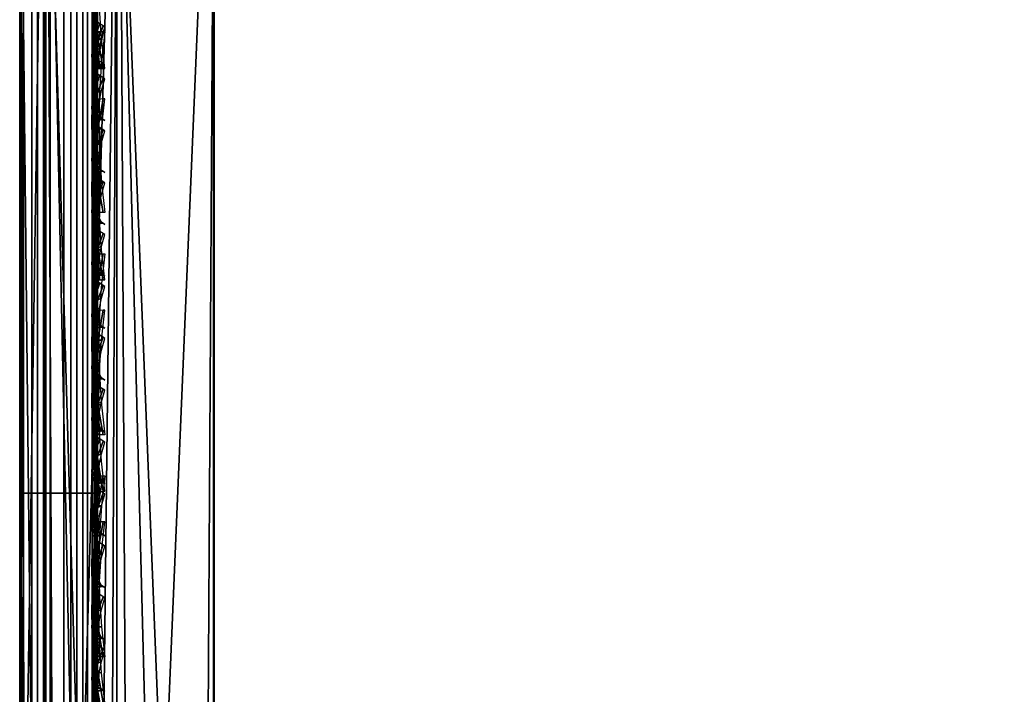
# Model space of a CAD drawing. Header units: inches. Extents: x 0 to 31.9, y -32.8 to 0.
# Tile 23 of 256: x 0 to 1.3, y -6.8 to -5.9. Entities that reach past the tile are written whole.
import ezdxf

# ---------------------------------------------------------------- set-up
doc = ezdxf.new("R2010")
doc.units = ezdxf.units.IN
doc.header["$LTSCALE"] = 0.03937
doc.header["$MEASUREMENT"] = 0
for name, color, linetype in [('A-FURN-3-ST', 151, 'Continuous'), ('A-FURN-3-ST-BK', 151, 'Continuous'), ('A-FURN-3-ST-SEAM', 250, 'Continuous'), ('A-FURN-3-STITCH', 15, 'Continuous')]:
    doc.layers.add(name, color=color, linetype=linetype)

msp = doc.modelspace()

# ---------------------------------------------------------------- meshes
at = {"layer": 'A-FURN-3-ST'}
mesh = msp.add_polyface(dxfattribs=at)
corners = [(10.9073, -6.4887, 18), (13.0694, -6.6512, 17.9626), (10.9604, -6.2091, 17.9626), (8.7939, -6.1263, 18), (8.8366, -5.8449, 17.9626), (6.6686, -5.8419, 18), (6.7008, -5.5591, 17.9626), (4.5342, -5.6358, 18), (4.5559, -5.352, 17.9626), (2.3937, -5.5083, 18), (13.1792, -6.1706, 17.6781), (11.0523, -5.7248, 17.6781), (11.0099, -5.9486, 17.8528), (13.1285, -6.3927, 17.8528), (12.3974, -5.6675, 16.9008), (10.3957, -5.276, 16.9008), (11.1052, -5.445, 17.1854), (11.0848, -5.5531, 17.4505), (8.9365, -5.1847, 17.4505), (8.9104, -5.3576, 17.6781), (8.8763, -5.5828, 17.8528), (6.7308, -5.2956, 17.8528), (0.2502, -5.2452, 17.9789), (0.25, -5.4597, 18), (12.3992, -5.6589, 5.5004), (11.1067, -5.4366, 5.3089), (10.3972, -5.2674, 5.5004), (8.8846, -5.5243, 5), (8.9134, -5.3351, 5.0381), (11.0562, -5.7025, 5.0381), (11.0205, -5.8906, 5), (13.1841, -6.1485, 5.0381), (11.0865, -5.5431, 5.1466), (8.9378, -5.1746, 5.1466), (13.1415, -6.3351, 5), (8.5662, -28.5369, 5), (6.9256, -28.1779, 5), (5.2701, -27.8952, 5), (6.7367, -5.2369, 5), (3.6033, -27.6896, 5), (4.5797, -5.0287, 5), (1.9287, -27.5614, 5), (2.4165, -4.9, 5), (0.25, -27.5109, 5), (0.25, -4.8509, 5), (0.125, -4.8509, 5.0335), (0.125, -27.5109, 5.0335), (0.0335, -4.8509, 5.125), (0.0335, -27.5109, 5.125), (0, -4.8509, 5.25), (0, -27.5109, 5.25), (0, -5.4597, 17.75), (0, -26.9109, 17.75), (0.0335, -5.4597, 17.875), (0.0335, -26.9109, 17.875), (0.125, -5.4597, 17.9665), (0.125, -26.9109, 17.9665), (0.25, -26.9109, 18), (0, -4.6009, 5.5002), (0, -27.7609, 16.9), (0, -4.6097, 16.9007), (0, -27.7609, 5.5), (8.7077, -27.9539, 18), (13.006, -6.9286, 18), (7.0392, -27.5887, 18), (5.3555, -27.3013, 18), (3.6603, -27.0923, 18), (1.9573, -26.962, 18)]
mesh.append_faces([[corners[k] for k in face] for face in [(0, 1, 2), (0, 2, 3), (3, 2, 4), (3, 4, 5), (5, 4, 6), (5, 6, 7), (7, 6, 8), (7, 8, 9), (10, 11, 12, 13), (13, 12, 2, 1), (14, 15, 16), (17, 18, 19, 11), (11, 19, 20, 12), (12, 20, 4, 2), (20, 21, 6, 4), (22, 23, 9), (14, 24, 15), (24, 25, 26), (27, 28, 29), (27, 29, 30), (30, 29, 31), (32, 29, 28, 33), (34, 35, 36), (34, 36, 30), (30, 36, 37), (30, 37, 27), (27, 37, 38), (38, 37, 39), (38, 39, 40), (40, 39, 41), (40, 41, 42), (42, 41, 43), (42, 43, 44), (44, 43, 45), (45, 43, 46), (45, 46, 47), (47, 46, 48), (47, 48, 49), (49, 48, 50), (51, 52, 53), (53, 52, 54), (53, 54, 55), (55, 54, 56), (55, 56, 23), (23, 56, 57), (50, 58, 49), (59, 60, 61), (61, 60, 58), (61, 58, 50), (59, 52, 51), (59, 51, 60), (62, 63, 64), (64, 63, 0), (64, 0, 65), (65, 0, 3), (65, 3, 66), (66, 3, 5), (66, 5, 7), (66, 7, 67), (67, 7, 9), (67, 9, 57), (57, 9, 23)]])
at = {"layer": 'A-FURN-3-ST-BK'}
mesh = msp.add_polyface(dxfattribs=at)
corners = [(0, -5.0738, 31.7429), (0, -5.1729, 31.4781), (0.0062, -5.1239, 31.7664), (0.0333, -5.2928, 31.5122), (0.0729, -5.2335, 31.8178), (0.1244, -5.3808, 31.5371), (0.0062, -4.5777, 32.4404), (0, -4.5443, 32.3962), (0.0062, -4.7955, 32.2463), (0, -4.7555, 32.2081), (0.0062, -4.9792, 32.0197), (0, -4.9335, 31.9884), (0.0729, -5.0791, 32.0881), (0.1035, -5.2572, 31.8289), (0.1036, -5.1007, 32.1029), (0.1036, -4.9021, 32.348), (0.073, -4.8832, 32.3299), (0.1037, -4.6665, 32.5579), (0.073, -4.6508, 32.5371), (0.1037, -4.4003, 32.7273), (0.073, -4.3881, 32.7042), (0.0062, -7.0592, 25.0383), (0.125, -5.4597, 18.0335), (0.0335, -5.4597, 18.125), (0.1039, -5.236, 18.025), (0.0731, -5.2309, 18.0507), (0.1038, -4.8226, 17.854), (0.073, -4.8081, 17.8758), (0.073, -4.6302, 17.7301), (0.1037, -4.6487, 17.7116), (0.0729, -4.4844, 17.5524), (0.1036, -4.5061, 17.5378), (0.0063, -5.2073, 18.1696), (0, -5.4597, 18.25), (0, -5.1965, 18.224), (0.0063, -4.9645, 18.0961), (0, -4.9433, 18.1473), (0.0062, -4.7408, 17.9765), (0, -4.71, 18.0226), (0.0062, -4.5447, 17.8158), (0, -4.5055, 17.855), (0.0062, -4.3838, 17.6197), (0.0731, -5.0109, 17.9841), (0, -4.3057, 32.5479)]
mesh.append_faces([[corners[k] for k in face] for face in [(0, 1, 2), (2, 1, 3), (2, 3, 4), (4, 3, 5), (6, 7, 8), (8, 7, 9), (8, 9, 10), (10, 9, 11), (10, 11, 2), (2, 11, 0), (10, 2, 4, 12), (12, 4, 13, 14), (12, 14, 15, 16), (16, 15, 17, 18), (18, 17, 19, 20), (10, 12, 16, 8), (8, 16, 18, 6), (21, 3, 1), (22, 23, 24), (24, 23, 25), (26, 27, 28, 29), (29, 28, 30, 31), (25, 23, 32), (32, 23, 33), (32, 33, 34), (32, 34, 35), (35, 34, 36), (35, 36, 37), (37, 36, 38), (37, 38, 39), (39, 38, 40), (41, 30, 28, 39), (39, 28, 27, 37), (37, 27, 42, 35), (35, 42, 25, 32), (38, 1, 40), (40, 1, 43), (38, 36, 1), (1, 36, 34), (1, 34, 33), (0, 11, 1), (1, 11, 9), (1, 9, 7), (7, 43, 1)]])
mesh = msp.add_polyface(dxfattribs=at)
corners = [(2.2791, -4.586, 32.7002), (0.2494, -4.695, 32.5957), (2.2678, -4.8804, 32.4776), (4.2884, -4.993, 32.4776), (4.3099, -4.6992, 32.7002), (0.2492, -4.9363, 32.3807), (2.2582, -5.1288, 32.2047), (4.2703, -5.241, 32.2047), (2.2507, -5.3229, 31.8907), (4.2562, -5.4347, 31.8907), (6.2567, -5.6153, 31.8907), (6.2774, -5.4222, 32.2047), (0.249, -5.4134, 31.5464), (2.3946, -5.462, 31.5464), (4.5369, -5.5895, 31.5464), (4.2629, -9.2457, 18.6366), (6.6732, -5.7957, 31.5464), (2.2574, -9.1258, 18.6366), (0.2489, -9.0798, 18.6366), (6.3171, -8.9612, 18), (4.2857, -8.9461, 18.0337), (4.2996, -8.7661, 18), (2.2691, -8.8257, 18.0337), (2.2764, -8.6452, 18), (0.2497, -8.7132, 18.0133), (6.2606, -9.4558, 18.4537), (4.2614, -9.2625, 18.4537), (4.2652, -9.2123, 18.277), (6.2662, -9.4058, 18.277), (4.2737, -9.1019, 18.1304), (6.2788, -9.2958, 18.1304), (2.2565, -9.1427, 18.4537), (2.2584, -9.0924, 18.277), (2.2628, -8.9817, 18.1304), (0.2489, -9.0902, 18.4079), (0.2491, -8.9977, 18.1986), (0.2495, -8.8216, 18.0524), (6.6686, -5.8419, 18), (4.5342, -5.6358, 18), (2.3937, -5.5083, 18), (0.25, -8.5988, 18), (6.3567, -4.7003, 16.9008), (4.6134, -4.5764, 17.1854), (4.3251, -4.5168, 16.9008), (0.2491, -4.5455, 17.5115), (2.4296, -4.5566, 17.4505), (2.4232, -4.7314, 17.6781), (0.2494, -4.8489, 17.8147), (2.4147, -4.959, 17.8528), (0.2496, -5.0389, 17.9164), (2.4046, -5.224, 17.9626), (0.2498, -5.2452, 17.9788), (4.6056, -4.6861, 17.4505), (4.5927, -4.8604, 17.6781), (6.7006, -5.5591, 17.9626), (4.5557, -5.352, 17.9626), (4.5756, -5.0876, 17.8528)]
mesh.append_faces([[corners[k] for k in face] for face in [(0, 1, 2), (0, 2, 3, 4), (2, 5, 6), (2, 6, 7, 3), (6, 8, 9, 7), (7, 9, 10, 11), (8, 12, 13), (8, 13, 9), (9, 13, 14), (9, 14, 10), (15, 16, 14), (15, 14, 17), (17, 14, 13), (17, 13, 18), (19, 20, 21), (21, 20, 22), (21, 22, 23), (23, 22, 24), (25, 15, 26), (25, 26, 27, 28), (28, 27, 29, 30), (15, 17, 26), (26, 17, 31), (26, 31, 32, 27), (27, 32, 33, 29), (29, 33, 22, 20), (31, 34, 32), (32, 35, 33), (33, 36, 22), (37, 21, 38), (38, 21, 23), (38, 23, 39), (39, 23, 40), (41, 42, 43), (44, 45, 46), (47, 46, 48), (49, 48, 50), (51, 50, 39), (52, 53, 46, 45), (54, 38, 55), (55, 38, 39), (55, 39, 50), (56, 55, 50, 48), (53, 56, 48, 46)]])
mesh = msp.add_polyface(dxfattribs=at)
corners = [(0, -5.1729, 31.4781), (0, -8.8393, 18.5683), (0.0062, -7.0592, 25.0383), (0.0333, -8.9592, 18.6024), (0.0728, -7.1758, 25.0714), (0.1244, -9.0472, 18.6273), (0.1033, -7.2008, 25.0785), (0.1724, -7.2347, 25.0881), (0.1244, -5.3808, 31.5371), (0.249, -5.4134, 31.5464), (0.2489, -9.0798, 18.6366), (0.0333, -5.2928, 31.5122), (0.25, -5.4597, 18), (0.25, -8.5988, 18), (0.125, -5.4597, 18.0335), (0.125, -8.5988, 18.0335), (0.0335, -5.4597, 18.125), (0.0335, -8.5988, 18.125), (0, -5.4597, 18.25), (0, -8.5988, 18.25), (0, -8.7102, 18.2762), (0.0063, -8.6687, 18.2026), (0.0731, -8.6965, 18.0847), (0.1039, -8.7024, 18.0592), (0.1731, -8.7105, 18.0251), (0.1729, -8.8162, 18.0633), (0.1038, -8.8006, 18.0947), (0.2495, -8.8216, 18.0524), (0.2497, -8.7132, 18.0133), (0.0062, -8.7938, 18.265), (0, -8.7983, 18.3493), (0.0062, -8.8425, 18.3159), (0.0062, -8.7349, 18.2265), (0.073, -8.7889, 18.1181), (0.073, -8.8712, 18.1719), (2.3946, -5.462, 31.5464), (2.2764, -8.6452, 18), (2.2691, -8.8257, 18.0337), (2.3937, -5.5083, 18)]
mesh.append_faces([[corners[k] for k in face] for face in [(0, 1, 2), (2, 1, 3), (2, 3, 4), (4, 3, 5), (4, 5, 6), (6, 5, 7), (6, 7, 8), (8, 7, 9), (9, 7, 10), (10, 7, 5), (6, 8, 4), (4, 8, 11), (4, 11, 2), (12, 13, 14), (14, 13, 15), (14, 15, 16), (16, 15, 17), (16, 17, 18), (18, 17, 19), (20, 19, 21), (21, 19, 17), (21, 17, 22), (22, 17, 15), (22, 15, 23), (23, 15, 24), (23, 24, 25, 26), (27, 25, 28), (28, 25, 24), (28, 24, 13), (13, 24, 15), (20, 29, 30), (30, 29, 31), (20, 32, 29), (29, 32, 33, 34), (22, 23, 26, 33), (21, 22, 33, 32), (32, 20, 21), (10, 35, 9), (36, 28, 13), (37, 27, 28), (38, 13, 12), (18, 19, 0), (0, 19, 1), (1, 19, 20), (1, 20, 30)]])
at = {"layer": 'A-FURN-3-ST-SEAM'}
mesh = msp.add_polyface(dxfattribs=at)
corners = [(0.0965, -19.7597, 17.8826), (0.0872, -19.7597, 17.8675), (0.0872, -12.6094, 17.8675), (0.0965, -12.6094, 17.8826), (0.0872, -5.4592, 17.8675), (0.0965, -5.4592, 17.8826), (0.0872, -5.2828, 17.8512), (0.0965, -5.2801, 17.866), (0.039, -5.2858, 17.8354), (0.0567, -5.2859, 17.8344), (0.0567, -5.4592, 17.8505), (0.039, -5.4592, 17.8515), (0.0567, -12.6094, 17.8505), (0.039, -12.6094, 17.8515), (0.0567, -19.7597, 17.8505), (0.039, -19.7597, 17.8515), (0.0734, -19.7597, 17.8563), (0.0734, -12.6094, 17.8563), (0.0734, -5.4592, 17.8563), (0.0734, -5.2849, 17.8401), (0.0228, -19.7597, 17.8588), (0.0228, -12.6094, 17.8588), (0.0228, -5.4592, 17.8588), (0.0228, -5.2844, 17.8426), (0.0003, -5.2761, 17.8875), (0.0019, -5.2793, 17.8701), (0.0019, -5.4592, 17.8868), (0.0003, -5.4592, 17.9045), (0.0019, -12.6094, 17.8868), (0.0003, -12.6094, 17.9045), (0.0019, -19.7597, 17.8868), (0.0003, -19.7597, 17.9045), (0.0929, -19.7597, 17.9255), (0.1, -26.91, 17.9), (0.1, -19.7597, 17.9), (0.0929, -12.6094, 17.9255), (0.1, -12.6094, 17.9), (0.0929, -5.4592, 17.9255), (0.1, -5.4592, 17.9), (0.0929, -5.2723, 17.9082), (0.0812, -5.2698, 17.9214), (0.0812, -5.4592, 17.939), (0.0812, -12.6094, 17.939), (0.0812, -19.7597, 17.939), (0.0655, -5.2683, 17.9294), (0.0655, -5.4592, 17.9472), (0.0655, -12.6094, 17.9472), (0.0655, -19.7597, 17.9472), (0.0051, -5.273, 17.9044), (0.0051, -5.4592, 17.9217), (0.0051, -12.6094, 17.9217), (0.0051, -19.7597, 17.9217), (0.1, -5.2771, 17.8831), (0.0965, -26.91, 17.8826), (0.0304, -19.7597, 17.9459), (0.0304, -12.6094, 17.9459), (0.0304, -5.4592, 17.9459), (0.0155, -19.7597, 17.9362), (0.0155, -12.6094, 17.9362), (0.0155, -5.4592, 17.9362), (0.0304, -5.2686, 17.9282), (0.0155, -5.2703, 17.9187)]
mesh.append_faces([[corners[k] for k in face] for face in [(0, 1, 2, 3), (3, 2, 4, 5), (5, 4, 6, 7), (8, 9, 10, 11), (11, 10, 12, 13), (13, 12, 14, 15), (1, 16, 17, 2), (2, 17, 18, 4), (4, 18, 19, 6), (15, 20, 21, 13), (13, 21, 22, 11), (11, 22, 23, 8), (24, 25, 26, 27), (27, 26, 28, 29), (29, 28, 30, 31), (32, 33, 34), (32, 34, 35), (35, 34, 36), (35, 36, 37), (37, 36, 38), (37, 38, 39), (39, 40, 41, 37), (37, 41, 42, 35), (35, 42, 43, 32), (40, 44, 45, 41), (41, 45, 46, 42), (42, 46, 47, 43), (48, 24, 27, 49), (49, 27, 29, 50), (50, 29, 31, 51), (5, 52, 38), (5, 38, 3), (3, 38, 36), (3, 36, 0), (0, 36, 34), (0, 34, 53), (54, 47, 46, 55), (55, 46, 45, 56), (20, 30, 28, 21), (21, 28, 26, 22), (22, 26, 25, 23), (16, 14, 12, 17), (17, 12, 10, 18), (18, 10, 9, 19), (57, 54, 55, 58), (58, 55, 56, 59), (59, 56, 60, 61), (51, 57, 58, 50), (50, 58, 59, 49), (49, 59, 61, 48)]])
mesh = msp.add_polyface(dxfattribs=at)
corners = [(0.0655, -5.362, 31.532), (0.0304, -5.3607, 31.5316), (0.0304, -7.805, 22.9251), (0.0655, -7.8062, 22.9254), (0.0655, -6.5055, 18.0528), (0.0304, -6.5055, 18.0541), (0.0304, -5.4592, 18.0541), (0.0655, -5.4592, 18.0528), (0.0304, -5.3167, 18.0452), (0.0655, -5.3169, 18.0439), (0.0003, -5.4592, 18.0955), (0.0051, -5.4592, 18.0783), (0.0051, -6.5055, 18.0783), (0.0003, -6.5055, 18.0955), (0.0003, -7.7652, 22.9138), (0.0051, -7.7818, 22.9185), (0.0051, -5.3375, 31.525), (0.0003, -5.321, 31.5203), (0.0019, -5.3039, 31.5155), (0.0019, -7.7482, 22.9089), (0.0019, -6.5055, 18.1132), (0.0019, -5.4592, 18.1132), (0.0734, -5.4592, 18.1437), (0.0567, -5.4592, 18.1495), (0.0567, -6.5055, 18.1495), (0.0734, -6.5055, 18.1437), (0.0567, -8.5982, 18.1495), (0.0734, -8.5982, 18.1437), (0.0734, -7.7188, 22.9006), (0.0567, -7.7132, 22.899), (0.0567, -5.269, 31.5055), (0.0734, -5.2746, 31.5071), (0.0872, -5.2854, 31.5102), (0.0872, -7.7296, 22.9037), (0.0872, -6.5055, 18.1325), (0.0872, -5.4592, 18.1325), (0.1, -5.4592, 18.1), (0.0965, -5.3089, 18.1079), (0.0965, -5.4592, 18.1174), (0.1, -6.5055, 18.1), (0.0965, -6.5055, 18.1174), (0.1, -8.5982, 18.1), (0.1, -7.7609, 22.9125), (0.0965, -7.7442, 22.9078), (0.1, -5.3166, 31.5191), (0.0965, -5.2999, 31.5143), (0.0929, -5.4592, 18.0745), (0.1, -5.311, 18.0907), (0.0929, -6.5055, 18.0745), (0.0929, -8.5982, 18.0745), (0.0929, -7.7855, 22.9195), (0.0929, -5.3412, 31.526), (0.039, -5.27, 31.5058), (0.039, -7.7142, 22.8993), (0.039, -6.5055, 18.1485), (0.039, -5.4592, 18.1485), (0.0228, -5.277, 31.5078), (0.0228, -7.7213, 22.9013), (0.0228, -6.5055, 18.1412), (0.0228, -5.4592, 18.1412), (0.0155, -5.3514, 31.529), (0.0155, -7.7957, 22.9224), (0.0155, -6.5055, 18.0638), (0.0155, -5.4592, 18.0638), (0.0155, -5.3155, 18.0548), (0.0812, -5.3541, 31.5297), (0.0812, -7.7984, 22.9232), (0.0812, -6.5055, 18.061), (0.0812, -5.4592, 18.061), (0.0812, -5.3159, 18.052)]
mesh.append_faces([[corners[k] for k in face] for face in [(0, 1, 2, 3), (4, 5, 6, 7), (7, 6, 8, 9), (10, 11, 12, 13), (14, 15, 16, 17), (17, 18, 19, 14), (13, 20, 21, 10), (22, 23, 24, 25), (25, 24, 26, 27), (28, 29, 30, 31), (31, 32, 33, 28), (25, 34, 35, 22), (36, 37, 38), (36, 38, 39), (39, 38, 40), (39, 40, 41), (42, 43, 44), (44, 43, 45), (46, 47, 36), (46, 36, 48), (48, 36, 39), (48, 39, 49), (50, 42, 51), (51, 42, 44), (52, 30, 29, 53), (54, 24, 23, 55), (32, 45, 43, 33), (34, 40, 38, 35), (56, 52, 53, 57), (58, 54, 55, 59), (18, 56, 57, 19), (20, 58, 59, 21), (60, 16, 15, 61), (62, 12, 11, 63), (1, 60, 61, 2), (5, 62, 63, 6), (6, 63, 64, 8), (65, 0, 3, 66), (67, 4, 7, 68), (68, 7, 9, 69), (51, 65, 66, 50), (48, 67, 68, 46)]])
mesh = msp.add_polyface(dxfattribs=at)
corners = [(0.0655, -7.8062, 22.9254), (0.0304, -7.805, 22.9251), (0.0304, -9.0271, 18.6218), (0.0655, -9.0284, 18.6222), (0.0655, -8.5982, 18.0528), (0.0304, -8.5982, 18.0541), (0.0304, -6.5055, 18.0541), (0.0655, -6.5055, 18.0528), (0.0003, -6.5055, 18.0955), (0.0051, -6.5055, 18.0783), (0.0051, -8.5982, 18.0783), (0.0003, -8.5982, 18.0955), (0.0051, -8.6935, 18.0892), (0.0003, -8.6896, 18.106), (0.0003, -8.9874, 18.6105), (0.0051, -9.0039, 18.6152), (0.0051, -7.7818, 22.9185), (0.0003, -7.7652, 22.9138), (0.0019, -7.7482, 22.9089), (0.0019, -8.9703, 18.6057), (0.0019, -8.6856, 18.1232), (0.0019, -8.5982, 18.1132), (0.0019, -6.5055, 18.1132), (0.0734, -8.5982, 18.1437), (0.0567, -8.5982, 18.1495), (0.0567, -8.6774, 18.1586), (0.0734, -8.6787, 18.153), (0.0734, -8.9409, 18.5973), (0.0567, -8.9354, 18.5957), (0.0567, -7.7132, 22.899), (0.0734, -7.7188, 22.9006), (0.0872, -7.7296, 22.9037), (0.0872, -8.9518, 18.6004), (0.0872, -8.6813, 18.142), (0.0872, -8.5982, 18.1325), (0.0872, -6.5055, 18.1325), (0.0734, -6.5055, 18.1437), (0.1, -8.5982, 18.1), (0.0965, -6.5055, 18.1174), (0.0965, -8.5982, 18.1174), (0.1, -8.6886, 18.1104), (0.1, -8.983, 18.6093), (0.0965, -8.9663, 18.6045), (0.1, -7.7609, 22.9125), (0.0965, -7.7442, 22.9078), (0.0929, -8.5982, 18.0745), (0.1, -6.5055, 18.1), (0.0929, -8.6944, 18.0855), (0.0929, -9.0076, 18.6163), (0.0929, -7.7855, 22.9195), (0.039, -7.7142, 22.8993), (0.039, -8.9363, 18.596), (0.039, -8.6776, 18.1576), (0.039, -8.5982, 18.1485), (0.0567, -6.5055, 18.1495), (0.039, -6.5055, 18.1485), (0.0965, -8.6847, 18.1273), (0.0228, -7.7213, 22.9013), (0.0228, -8.9434, 18.598), (0.0228, -8.6793, 18.1505), (0.0228, -8.5982, 18.1412), (0.0228, -6.5055, 18.1412), (0.0155, -7.7957, 22.9224), (0.0155, -9.0178, 18.6192), (0.0155, -8.6968, 18.0751), (0.0155, -8.5982, 18.0638), (0.0155, -6.5055, 18.0638), (0.0812, -7.7984, 22.9232), (0.0812, -9.0205, 18.6199), (0.0812, -8.5982, 18.061), (0.0812, -6.5055, 18.061), (0.0929, -6.5055, 18.0745)]
mesh.append_faces([[corners[k] for k in face] for face in [(0, 1, 2, 3), (4, 5, 6, 7), (8, 9, 10, 11), (11, 10, 12, 13), (14, 15, 16, 17), (17, 18, 19, 14), (13, 20, 21, 11), (11, 21, 22, 8), (23, 24, 25, 26), (27, 28, 29, 30), (30, 31, 32, 27), (26, 33, 34, 23), (23, 34, 35, 36), (37, 38, 39), (37, 39, 40), (41, 42, 43), (43, 42, 44), (45, 46, 37), (45, 37, 47), (48, 41, 49), (49, 41, 43), (50, 29, 28, 51), (52, 25, 24, 53), (53, 24, 54, 55), (31, 44, 42, 32), (33, 56, 39, 34), (34, 39, 38, 35), (57, 50, 51, 58), (59, 52, 53, 60), (60, 53, 55, 61), (18, 57, 58, 19), (20, 59, 60, 21), (21, 60, 61, 22), (62, 16, 15, 63), (64, 12, 10, 65), (65, 10, 9, 66), (1, 62, 63, 2), (5, 65, 66, 6), (67, 0, 3, 68), (69, 4, 7, 70), (49, 67, 68, 48), (45, 69, 70, 71)]])
at = {"layer": 'A-FURN-3-STITCH'}
mesh = msp.add_polymesh((7, 4), dxfattribs=at)
for k, corner in enumerate([(0.1007, -5.9601, 17.9499), (0.1028, -5.9601, 17.9514), (0.1071, -5.9601, 17.9543), (0.1093, -5.96, 17.9558), (0.0964, -5.9217, 17.9556), (0.096, -5.9216, 17.9608), (0.1003, -5.9215, 17.9637), (0.105, -5.9216, 17.9615), (0.0938, -5.8828, 17.9588), (0.0934, -5.8827, 17.964), (0.0977, -5.8827, 17.9669), (0.1024, -5.8827, 17.9646), (0.0929, -5.8437, 17.9594), (0.0926, -5.8436, 17.9646), (0.0969, -5.8436, 17.9675), (0.1016, -5.8436, 17.9652), (0.0938, -5.8047, 17.9575), (0.0934, -5.8046, 17.9627), (0.0977, -5.8045, 17.9656), (0.1024, -5.8046, 17.9633), (0.0964, -5.7659, 17.953), (0.096, -5.7658, 17.9582), (0.1003, -5.7658, 17.9611), (0.105, -5.7658, 17.9589), (0.1007, -5.7277, 17.9461), (0.1028, -5.7276, 17.9476), (0.1071, -5.7276, 17.9505), (0.1093, -5.7276, 17.9519)]):
    mesh.set_mesh_vertex(divmod(k, 4), corner)
mesh = msp.add_polymesh((7, 4), dxfattribs=at)
for k, corner in enumerate([(0.1007, -5.9545, 29.4129), (0.1028, -5.9559, 29.4132), (0.1071, -5.9588, 29.4139), (0.1093, -5.9602, 29.4142), (0.0964, -5.9518, 29.4516), (0.096, -5.9569, 29.4528), (0.1003, -5.9597, 29.4535), (0.105, -5.9575, 29.453), (0.0938, -5.9466, 29.4903), (0.0934, -5.9517, 29.4915), (0.0977, -5.9545, 29.4922), (0.1024, -5.9523, 29.4916), (0.0929, -5.9389, 29.5286), (0.0926, -5.9439, 29.5298), (0.0969, -5.9468, 29.5305), (0.1016, -5.9446, 29.53), (0.0938, -5.9287, 29.5663), (0.0934, -5.9337, 29.5675), (0.0977, -5.9366, 29.5682), (0.1024, -5.9343, 29.5677), (0.0964, -5.916, 29.6033), (0.096, -5.9211, 29.6045), (0.1003, -5.9239, 29.6051), (0.105, -5.9217, 29.6046), (0.1007, -5.9011, 29.6391), (0.1028, -5.9025, 29.6395), (0.1071, -5.9054, 29.6401), (0.1093, -5.9068, 29.6405)]):
    mesh.set_mesh_vertex(divmod(k, 4), corner)
mesh = msp.add_polymesh((7, 4), dxfattribs=at)
for k, corner in enumerate([(0.1093, -6.145, 18.0468), (0.1071, -6.145, 18.0483), (0.1028, -6.145, 18.0512), (0.1007, -6.145, 18.0526), (0.105, -6.1067, 18.0404), (0.1003, -6.1067, 18.0382), (0.096, -6.1067, 18.0411), (0.0964, -6.1067, 18.0463), (0.1024, -6.0678, 18.0366), (0.0977, -6.0678, 18.0343), (0.0934, -6.0678, 18.0372), (0.0938, -6.0678, 18.0424), (0.1016, -6.0288, 18.0353), (0.0969, -6.0288, 18.033), (0.0926, -6.0288, 18.0359), (0.0929, -6.0288, 18.0411), (0.1024, -5.9897, 18.0365), (0.0977, -5.9897, 18.0343), (0.0934, -5.9897, 18.0372), (0.0938, -5.9897, 18.0424), (0.105, -5.9509, 18.0403), (0.1003, -5.9509, 18.038), (0.096, -5.9509, 18.0409), (0.0964, -5.9508, 18.0461), (0.1093, -5.9125, 18.0466), (0.1071, -5.9125, 18.048), (0.1028, -5.9125, 18.0509), (0.1007, -5.9125, 18.0524)]):
    mesh.set_mesh_vertex(divmod(k, 4), corner)
mesh = msp.add_polymesh((7, 4), dxfattribs=at)
for k, corner in enumerate([(0.1007, -6.0212, 29.1781), (0.1028, -6.0226, 29.1785), (0.1071, -6.0254, 29.1791), (0.1093, -6.0269, 29.1795), (0.0964, -6.0185, 29.2169), (0.096, -6.0236, 29.2181), (0.1003, -6.0264, 29.2188), (0.105, -6.0242, 29.2182), (0.0938, -6.0133, 29.2556), (0.0934, -6.0183, 29.2568), (0.0977, -6.0212, 29.2574), (0.1024, -6.019, 29.2569), (0.0929, -6.0055, 29.2939), (0.0926, -6.0106, 29.2951), (0.0969, -6.0134, 29.2957), (0.1016, -6.0112, 29.2952), (0.0938, -5.9953, 29.3316), (0.0934, -6.0004, 29.3328), (0.0977, -6.0032, 29.3335), (0.1024, -6.001, 29.333), (0.0964, -5.9827, 29.3685), (0.096, -5.9878, 29.3697), (0.1003, -5.9906, 29.3704), (0.105, -5.9884, 29.3699), (0.1007, -5.9677, 29.4044), (0.1028, -5.9692, 29.4048), (0.1071, -5.972, 29.4054), (0.1093, -5.9734, 29.4058)]):
    mesh.set_mesh_vertex(divmod(k, 4), corner)
mesh = msp.add_polymesh((7, 4), dxfattribs=at)
for k, corner in enumerate([(0.1007, -6.2317, 17.9499), (0.1028, -6.2316, 17.9514), (0.1071, -6.2316, 17.9543), (0.1093, -6.2316, 17.9558), (0.0964, -6.1932, 17.9556), (0.096, -6.1931, 17.9608), (0.1003, -6.1931, 17.9637), (0.105, -6.1931, 17.9615), (0.0938, -6.1543, 17.9588), (0.0934, -6.1542, 17.964), (0.0977, -6.1542, 17.9669), (0.1024, -6.1542, 17.9646), (0.0929, -6.1152, 17.9594), (0.0926, -6.1152, 17.9646), (0.0969, -6.1151, 17.9675), (0.1016, -6.1151, 17.9652), (0.0938, -6.0762, 17.9575), (0.0934, -6.0761, 17.9627), (0.0977, -6.0761, 17.9656), (0.1024, -6.0761, 17.9633), (0.0964, -6.0374, 17.953), (0.096, -6.0373, 17.9582), (0.1003, -6.0373, 17.9611), (0.105, -6.0373, 17.9589), (0.1007, -5.9992, 17.9461), (0.1028, -5.9992, 17.9476), (0.1071, -5.9991, 17.9505), (0.1093, -5.9991, 17.9519)]):
    mesh.set_mesh_vertex(divmod(k, 4), corner)
mesh = msp.add_polymesh((7, 4), dxfattribs=at)
for k, corner in enumerate([(0.1007, -6.0878, 28.9434), (0.1028, -6.0892, 28.9437), (0.1071, -6.0921, 28.9444), (0.1093, -6.0935, 28.9447), (0.0964, -6.0852, 28.9822), (0.096, -6.0902, 28.9834), (0.1003, -6.0931, 28.984), (0.105, -6.0909, 28.9835), (0.0938, -6.0799, 29.0208), (0.0934, -6.085, 29.022), (0.0977, -6.0878, 29.0227), (0.1024, -6.0856, 29.0222), (0.0929, -6.0722, 29.0592), (0.0926, -6.0773, 29.0604), (0.0969, -6.0801, 29.061), (0.1016, -6.0779, 29.0605), (0.0938, -6.062, 29.0969), (0.0934, -6.067, 29.0981), (0.0977, -6.0699, 29.0988), (0.1024, -6.0677, 29.0982), (0.0964, -6.0494, 29.1338), (0.096, -6.0544, 29.135), (0.1003, -6.0573, 29.1357), (0.105, -6.055, 29.1352), (0.1007, -6.0344, 29.1697), (0.1028, -6.0359, 29.17), (0.1071, -6.0387, 29.1707), (0.1093, -6.0401, 29.171)]):
    mesh.set_mesh_vertex(divmod(k, 4), corner)
mesh = msp.add_polymesh((7, 4), dxfattribs=at)
for k, corner in enumerate([(0.1007, -6.1545, 28.7087), (0.1028, -6.1559, 28.709), (0.1071, -6.1587, 28.7097), (0.1093, -6.1602, 28.71), (0.0964, -6.1518, 28.7475), (0.096, -6.1569, 28.7486), (0.1003, -6.1597, 28.7493), (0.105, -6.1575, 28.7488), (0.0938, -6.1466, 28.7861), (0.0934, -6.1517, 28.7873), (0.0977, -6.1545, 28.788), (0.1024, -6.1523, 28.7875), (0.0929, -6.1389, 28.8244), (0.0926, -6.1439, 28.8256), (0.0969, -6.1468, 28.8263), (0.1016, -6.1445, 28.8258), (0.0938, -6.1286, 28.8622), (0.0934, -6.1337, 28.8634), (0.0977, -6.1365, 28.864), (0.1024, -6.1343, 28.8635), (0.0964, -6.116, 28.8991), (0.096, -6.1211, 28.9003), (0.1003, -6.1239, 28.901), (0.105, -6.1217, 28.9004), (0.1007, -6.1011, 28.935), (0.1028, -6.1025, 28.9353), (0.1071, -6.1054, 28.936), (0.1093, -6.1067, 28.9363)]):
    mesh.set_mesh_vertex(divmod(k, 4), corner)
mesh = msp.add_polymesh((7, 4), dxfattribs=at)
for k, corner in enumerate([(0.1007, -6.2212, 28.474), (0.1028, -6.2226, 28.4743), (0.1071, -6.2254, 28.475), (0.1093, -6.2269, 28.4753), (0.0964, -6.2185, 28.5127), (0.096, -6.2236, 28.5139), (0.1003, -6.2264, 28.5146), (0.105, -6.2242, 28.5141), (0.0938, -6.2133, 28.5514), (0.0934, -6.2183, 28.5526), (0.0977, -6.2212, 28.5533), (0.1024, -6.219, 28.5527), (0.0929, -6.2055, 28.5897), (0.0926, -6.2106, 28.5909), (0.0969, -6.2134, 28.5916), (0.1016, -6.2112, 28.5911), (0.0938, -6.1953, 28.6274), (0.0934, -6.2004, 28.6286), (0.0977, -6.2032, 28.6293), (0.1024, -6.201, 28.6288), (0.0964, -6.1827, 28.6644), (0.096, -6.1877, 28.6656), (0.1003, -6.1906, 28.6662), (0.105, -6.1884, 28.6657), (0.1007, -6.1677, 28.7002), (0.1028, -6.1692, 28.7006), (0.1071, -6.172, 28.7013), (0.1093, -6.1734, 28.7016)]):
    mesh.set_mesh_vertex(divmod(k, 4), corner)
mesh = msp.add_polymesh((7, 4), dxfattribs=at)
for k, corner in enumerate([(0.1093, -6.4304, 18.0468), (0.1071, -6.4304, 18.0483), (0.1028, -6.4304, 18.0512), (0.1007, -6.4304, 18.0526), (0.105, -6.392, 18.0404), (0.1003, -6.392, 18.0382), (0.096, -6.392, 18.0411), (0.0964, -6.392, 18.0463), (0.1024, -6.3532, 18.0366), (0.0977, -6.3532, 18.0343), (0.0934, -6.3532, 18.0372), (0.0938, -6.3532, 18.0424), (0.1016, -6.3141, 18.0353), (0.0969, -6.3141, 18.033), (0.0926, -6.3141, 18.0359), (0.0929, -6.3141, 18.0411), (0.1024, -6.2751, 18.0365), (0.0977, -6.2751, 18.0343), (0.0934, -6.2751, 18.0372), (0.0938, -6.2751, 18.0424), (0.105, -6.2362, 18.0403), (0.1003, -6.2362, 18.038), (0.096, -6.2362, 18.0409), (0.0964, -6.2362, 18.0461), (0.1093, -6.1979, 18.0466), (0.1071, -6.1979, 18.048), (0.1028, -6.1979, 18.0509), (0.1007, -6.1979, 18.0524)]):
    mesh.set_mesh_vertex(divmod(k, 4), corner)
mesh = msp.add_polymesh((7, 4), dxfattribs=at)
for k, corner in enumerate([(0.1007, -6.2878, 28.2392), (0.1028, -6.2892, 28.2396), (0.1071, -6.2921, 28.2402), (0.1093, -6.2935, 28.2406), (0.0964, -6.2852, 28.278), (0.096, -6.2902, 28.2792), (0.1003, -6.2931, 28.2799), (0.105, -6.2908, 28.2794), (0.0938, -6.2799, 28.3167), (0.0934, -6.285, 28.3179), (0.0977, -6.2878, 28.3185), (0.1024, -6.2856, 28.318), (0.0929, -6.2722, 28.355), (0.0926, -6.2772, 28.3562), (0.0969, -6.2801, 28.3569), (0.1016, -6.2779, 28.3563), (0.0938, -6.262, 28.3927), (0.0934, -6.267, 28.3939), (0.0977, -6.2699, 28.3946), (0.1024, -6.2677, 28.3941), (0.0964, -6.2493, 28.4296), (0.096, -6.2544, 28.4308), (0.1003, -6.2572, 28.4315), (0.105, -6.255, 28.431), (0.1007, -6.2344, 28.4655), (0.1028, -6.2358, 28.4659), (0.1071, -6.2387, 28.4665), (0.1093, -6.2401, 28.4669)]):
    mesh.set_mesh_vertex(divmod(k, 4), corner)
mesh = msp.add_polymesh((7, 4), dxfattribs=at)
for k, corner in enumerate([(0.1007, -6.5032, 17.9499), (0.1028, -6.5032, 17.9514), (0.1071, -6.5031, 17.9543), (0.1093, -6.5031, 17.9558), (0.0964, -6.4647, 17.9556), (0.096, -6.4647, 17.9608), (0.1003, -6.4646, 17.9637), (0.105, -6.4646, 17.9615), (0.0938, -6.4259, 17.9588), (0.0934, -6.4258, 17.964), (0.0977, -6.4257, 17.9669), (0.1024, -6.4258, 17.9646), (0.0929, -6.3868, 17.9594), (0.0926, -6.3867, 17.9646), (0.0969, -6.3866, 17.9675), (0.1016, -6.3867, 17.9652), (0.0938, -6.3477, 17.9575), (0.0934, -6.3476, 17.9627), (0.0977, -6.3476, 17.9656), (0.1024, -6.3476, 17.9633), (0.0964, -6.309, 17.953), (0.096, -6.3089, 17.9582), (0.1003, -6.3088, 17.9611), (0.105, -6.3089, 17.9589), (0.1007, -6.2707, 17.9461), (0.1028, -6.2707, 17.9476), (0.1071, -6.2706, 17.9505), (0.1093, -6.2706, 17.9519)]):
    mesh.set_mesh_vertex(divmod(k, 4), corner)
mesh = msp.add_polymesh((7, 4), dxfattribs=at)
for k, corner in enumerate([(0.1007, -6.3545, 28.0045), (0.1028, -6.3559, 28.0048), (0.1071, -6.3587, 28.0055), (0.1093, -6.3602, 28.0059), (0.0964, -6.3518, 28.0433), (0.096, -6.3569, 28.0445), (0.1003, -6.3597, 28.0452), (0.105, -6.3575, 28.0446), (0.0938, -6.3466, 28.0819), (0.0934, -6.3516, 28.0831), (0.0977, -6.3545, 28.0838), (0.1024, -6.3523, 28.0833), (0.0929, -6.3388, 28.1203), (0.0926, -6.3439, 28.1215), (0.0969, -6.3467, 28.1221), (0.1016, -6.3445, 28.1216), (0.0938, -6.3286, 28.158), (0.0934, -6.3337, 28.1592), (0.0977, -6.3365, 28.1599), (0.1024, -6.3343, 28.1593), (0.0964, -6.316, 28.1949), (0.096, -6.3211, 28.1961), (0.1003, -6.3239, 28.1968), (0.105, -6.3217, 28.1963), (0.1007, -6.301, 28.2308), (0.1028, -6.3025, 28.2311), (0.1071, -6.3053, 28.2318), (0.1093, -6.3067, 28.2321)]):
    mesh.set_mesh_vertex(divmod(k, 4), corner)
mesh = msp.add_polymesh((7, 4), dxfattribs=at)
for k, corner in enumerate([(0.1007, -6.4212, 27.7698), (0.1028, -6.4226, 27.7701), (0.1071, -6.4254, 27.7708), (0.1093, -6.4268, 27.7711), (0.0964, -6.4185, 27.8086), (0.096, -6.4235, 27.8098), (0.1003, -6.4264, 27.8104), (0.105, -6.4242, 27.8099), (0.0938, -6.4133, 27.8472), (0.0934, -6.4183, 27.8484), (0.0977, -6.4212, 27.8491), (0.1024, -6.4189, 27.8486), (0.0929, -6.4055, 27.8855), (0.0926, -6.4106, 27.8867), (0.0969, -6.4134, 27.8874), (0.1016, -6.4112, 27.8869), (0.0938, -6.3953, 27.9233), (0.0934, -6.4003, 27.9245), (0.0977, -6.4032, 27.9251), (0.1024, -6.401, 27.9246), (0.0964, -6.3827, 27.9602), (0.096, -6.3877, 27.9614), (0.1003, -6.3906, 27.9621), (0.105, -6.3883, 27.9615), (0.1007, -6.3677, 27.9961), (0.1028, -6.3692, 27.9964), (0.1071, -6.372, 27.9971), (0.1093, -6.3734, 27.9974)]):
    mesh.set_mesh_vertex(divmod(k, 4), corner)
mesh = msp.add_polymesh((7, 4), dxfattribs=at)
for k, corner in enumerate([(0.1007, -6.4878, 27.5351), (0.1028, -6.4892, 27.5354), (0.1071, -6.4921, 27.5361), (0.1093, -6.4935, 27.5364), (0.0964, -6.4851, 27.5738), (0.096, -6.4902, 27.575), (0.1003, -6.493, 27.5757), (0.105, -6.4908, 27.5752), (0.0938, -6.4799, 27.6125), (0.0934, -6.485, 27.6137), (0.0977, -6.4878, 27.6144), (0.1024, -6.4856, 27.6138), (0.0929, -6.4722, 27.6508), (0.0926, -6.4772, 27.652), (0.0969, -6.4801, 27.6527), (0.1016, -6.4779, 27.6522), (0.0938, -6.462, 27.6886), (0.0934, -6.467, 27.6897), (0.0977, -6.4699, 27.6904), (0.1024, -6.4676, 27.6899), (0.0964, -6.4493, 27.7255), (0.096, -6.4544, 27.7267), (0.1003, -6.4572, 27.7273), (0.105, -6.455, 27.7268), (0.1007, -6.4344, 27.7613), (0.1028, -6.4358, 27.7617), (0.1071, -6.4387, 27.7624), (0.1093, -6.4401, 27.7627)]):
    mesh.set_mesh_vertex(divmod(k, 4), corner)
mesh = msp.add_polymesh((7, 4), dxfattribs=at)
for k, corner in enumerate([(0.1093, -6.7157, 18.0468), (0.1071, -6.7157, 18.0483), (0.1028, -6.7157, 18.0512), (0.1007, -6.7157, 18.0526), (0.105, -6.6774, 18.0404), (0.1003, -6.6774, 18.0382), (0.096, -6.6774, 18.0411), (0.0964, -6.6774, 18.0463), (0.1024, -6.6386, 18.0366), (0.0977, -6.6386, 18.0343), (0.0934, -6.6386, 18.0372), (0.0938, -6.6386, 18.0424), (0.1016, -6.5995, 18.0353), (0.0969, -6.5995, 18.033), (0.0926, -6.5995, 18.0359), (0.0929, -6.5995, 18.0411), (0.1024, -6.5604, 18.0365), (0.0977, -6.5604, 18.0343), (0.0934, -6.5604, 18.0372), (0.0938, -6.5604, 18.0424), (0.105, -6.5216, 18.0403), (0.1003, -6.5216, 18.038), (0.096, -6.5216, 18.0409), (0.0964, -6.5216, 18.0461), (0.1093, -6.4832, 18.0466), (0.1071, -6.4832, 18.048), (0.1028, -6.4832, 18.0509), (0.1007, -6.4832, 18.0524)]):
    mesh.set_mesh_vertex(divmod(k, 4), corner)
mesh = msp.add_polymesh((7, 4), dxfattribs=at)
for k, corner in enumerate([(0.1007, -6.5545, 27.3003), (0.1028, -6.5559, 27.3007), (0.1071, -6.5587, 27.3013), (0.1093, -6.5602, 27.3017), (0.0964, -6.5518, 27.3391), (0.096, -6.5569, 27.3403), (0.1003, -6.5597, 27.341), (0.105, -6.5575, 27.3405), (0.0938, -6.5466, 27.3778), (0.0934, -6.5516, 27.379), (0.0977, -6.5545, 27.3796), (0.1024, -6.5523, 27.3791), (0.0929, -6.5388, 27.4161), (0.0926, -6.5439, 27.4173), (0.0969, -6.5467, 27.418), (0.1016, -6.5445, 27.4174), (0.0938, -6.5286, 27.4538), (0.0934, -6.5337, 27.455), (0.0977, -6.5365, 27.4557), (0.1024, -6.5343, 27.4552), (0.0964, -6.516, 27.4907), (0.096, -6.521, 27.4919), (0.1003, -6.5239, 27.4926), (0.105, -6.5217, 27.4921), (0.1007, -6.501, 27.5266), (0.1028, -6.5025, 27.527), (0.1071, -6.5053, 27.5276), (0.1093, -6.5067, 27.528)]):
    mesh.set_mesh_vertex(divmod(k, 4), corner)
mesh = msp.add_polymesh((7, 4), dxfattribs=at)
for k, corner in enumerate([(0.1007, -6.7747, 17.9499), (0.1028, -6.7747, 17.9514), (0.1071, -6.7747, 17.9543), (0.1093, -6.7746, 17.9558), (0.0964, -6.7363, 17.9556), (0.096, -6.7362, 17.9608), (0.1003, -6.7361, 17.9637), (0.105, -6.7362, 17.9615), (0.0938, -6.6974, 17.9588), (0.0934, -6.6973, 17.964), (0.0977, -6.6972, 17.9669), (0.1024, -6.6973, 17.9646), (0.0929, -6.6583, 17.9594), (0.0926, -6.6582, 17.9646), (0.0969, -6.6582, 17.9675), (0.1016, -6.6582, 17.9652), (0.0938, -6.6193, 17.9575), (0.0934, -6.6192, 17.9627), (0.0977, -6.6191, 17.9656), (0.1024, -6.6192, 17.9633), (0.0964, -6.5805, 17.953), (0.096, -6.5804, 17.9582), (0.1003, -6.5804, 17.9611), (0.105, -6.5804, 17.9589), (0.1007, -6.5422, 17.9461), (0.1028, -6.5422, 17.9476), (0.1071, -6.5422, 17.9505), (0.1093, -6.5422, 17.9519)]):
    mesh.set_mesh_vertex(divmod(k, 4), corner)
mesh = msp.add_polymesh((7, 4), dxfattribs=at)
for k, corner in enumerate([(0.1007, -6.6211, 27.0656), (0.1028, -6.6225, 27.0659), (0.1071, -6.6254, 27.0666), (0.1093, -6.6268, 27.067), (0.0964, -6.6185, 27.1044), (0.096, -6.6235, 27.1056), (0.1003, -6.6264, 27.1063), (0.105, -6.6241, 27.1057), (0.0938, -6.6132, 27.1431), (0.0934, -6.6183, 27.1442), (0.0977, -6.6211, 27.1449), (0.1024, -6.6189, 27.1444), (0.0929, -6.6055, 27.1814), (0.0926, -6.6105, 27.1826), (0.0969, -6.6134, 27.1832), (0.1016, -6.6112, 27.1827), (0.0938, -6.5953, 27.2191), (0.0934, -6.6003, 27.2203), (0.0977, -6.6032, 27.221), (0.1024, -6.601, 27.2204), (0.0964, -6.5826, 27.256), (0.096, -6.5877, 27.2572), (0.1003, -6.5905, 27.2579), (0.105, -6.5883, 27.2574), (0.1007, -6.5677, 27.2919), (0.1028, -6.5692, 27.2922), (0.1071, -6.572, 27.2929), (0.1093, -6.5734, 27.2932)]):
    mesh.set_mesh_vertex(divmod(k, 4), corner)
mesh = msp.add_polymesh((7, 4), dxfattribs=at)
for k, corner in enumerate([(0.1007, -6.6878, 26.8309), (0.1028, -6.6892, 26.8312), (0.1071, -6.692, 26.8319), (0.1093, -6.6935, 26.8322), (0.0964, -6.6851, 26.8697), (0.096, -6.6902, 26.8709), (0.1003, -6.693, 26.8715), (0.105, -6.6908, 26.871), (0.0938, -6.6799, 26.9083), (0.0934, -6.685, 26.9095), (0.0977, -6.6878, 26.9102), (0.1024, -6.6856, 26.9097), (0.0929, -6.6722, 26.9466), (0.0926, -6.6772, 26.9478), (0.0969, -6.6801, 26.9485), (0.1016, -6.6778, 26.948), (0.0938, -6.6619, 26.9844), (0.0934, -6.667, 26.9856), (0.0977, -6.6698, 26.9862), (0.1024, -6.6676, 26.9857), (0.0964, -6.6493, 27.0213), (0.096, -6.6544, 27.0225), (0.1003, -6.6572, 27.0232), (0.105, -6.655, 27.0226), (0.1007, -6.6344, 27.0572), (0.1028, -6.6358, 27.0575), (0.1071, -6.6387, 27.0582), (0.1093, -6.64, 27.0585)]):
    mesh.set_mesh_vertex(divmod(k, 4), corner)
mesh = msp.add_polymesh((7, 4), dxfattribs=at)
for k, corner in enumerate([(0.1007, -6.7545, 26.5962), (0.1028, -6.7559, 26.5965), (0.1071, -6.7587, 26.5972), (0.1093, -6.7601, 26.5975), (0.0964, -6.7518, 26.6349), (0.096, -6.7568, 26.6361), (0.1003, -6.7597, 26.6368), (0.105, -6.7575, 26.6363), (0.0938, -6.7466, 26.6736), (0.0934, -6.7516, 26.6748), (0.0977, -6.7545, 26.6755), (0.1024, -6.7522, 26.675), (0.0929, -6.7388, 26.7119), (0.0926, -6.7439, 26.7131), (0.0969, -6.7467, 26.7138), (0.1016, -6.7445, 26.7133), (0.0938, -6.7286, 26.7497), (0.0934, -6.7337, 26.7509), (0.0977, -6.7365, 26.7515), (0.1024, -6.7343, 26.751), (0.0964, -6.716, 26.7866), (0.096, -6.721, 26.7878), (0.1003, -6.7239, 26.7884), (0.105, -6.7217, 26.7879), (0.1007, -6.701, 26.8224), (0.1028, -6.7025, 26.8228), (0.1071, -6.7053, 26.8235), (0.1093, -6.7067, 26.8238)]):
    mesh.set_mesh_vertex(divmod(k, 4), corner)

doc.saveas('drawing.dxf')
